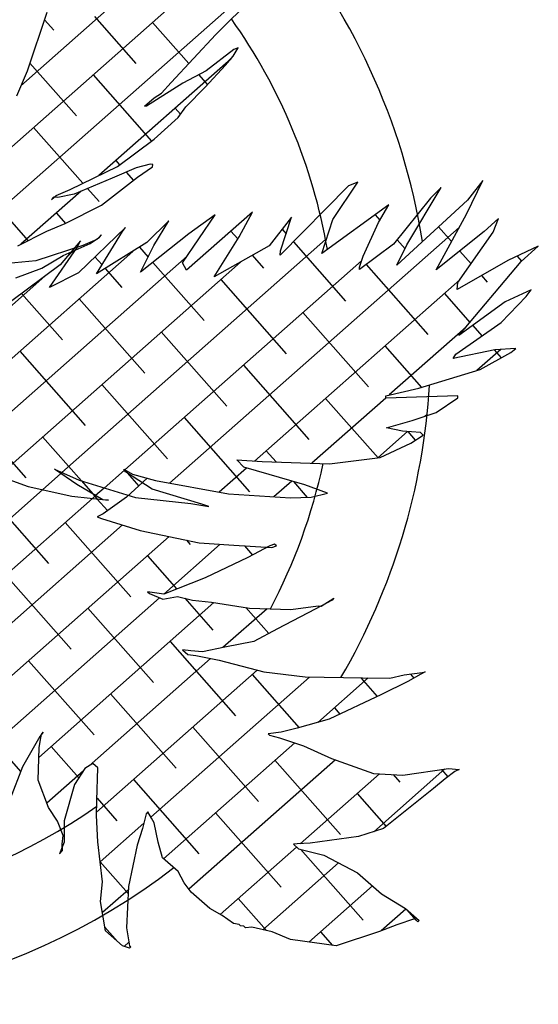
# Model space of a CAD drawing. Header units: inches. Extents: x 16 to 173, y 15 to 159.
# Tile 28 of 43: x 106.365 to 106.545, y 127.894 to 128.236. Entities that reach past the tile are written whole.
import ezdxf

# ---------------------------------------------------------------- set-up
doc = ezdxf.new("R2010")
doc.units = ezdxf.units.IN
doc.header["$MEASUREMENT"] = 0
doc.layers.add('ARREDI Salotti  - living rooms', color=32, linetype='Continuous')

# ---------------------------------------------------------------- blocks, each defined once
blk = doc.blocks.new('A$C14193859')
at = {"layer": 'ARREDI Salotti  - living rooms'}
for p, q in [((0.6118665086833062, 0.4896770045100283), (0.4756768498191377, 0.3534873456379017)), ((0.6128334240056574, 0.4729662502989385), (0.4945499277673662, 0.3546827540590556)), ((0.5673146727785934, 0.4628028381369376), (0.5353224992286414, 0.4308106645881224)), ((0.5956621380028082, 0.4507886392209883), (0.6072845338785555, 0.463841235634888)), ((0.5420854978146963, 0.4543482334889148), (0.5369830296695, 0.4355604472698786)), ((0.5571096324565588, 0.45405882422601), (0.571098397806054, 0.4400700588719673)), ((0.5755178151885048, 0.4533283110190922), (0.5877622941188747, 0.4410838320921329)), ((0.5414569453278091, 0.4520338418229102), (0.5445818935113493, 0.4489088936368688)), ((0.5826223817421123, 0.434769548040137), (0.5956621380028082, 0.4507886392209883)), ((0.601615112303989, 0.4464378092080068), (0.5933943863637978, 0.439120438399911)), ((0.5993473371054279, 0.4412958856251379), (0.6016151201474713, 0.4442623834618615)), ((0.6030324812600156, 0.4470311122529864), (0.601615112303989, 0.4464378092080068)), ((0.6016151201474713, 0.4442623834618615), (0.6030324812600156, 0.4470311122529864)), ((0.6009916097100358, 0.4434467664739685), (0.5616446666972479, 0.4040998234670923)), ((0.5933944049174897, 0.4339785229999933), (0.5993473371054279, 0.4412958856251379)), ((0.5376813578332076, 0.4381317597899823), (0.5534207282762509, 0.4223923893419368)), ((0.5933943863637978, 0.439120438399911), (0.5863075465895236, 0.4347695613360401)), ((0.5369830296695, 0.4355604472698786), (0.5341483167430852, 0.4274520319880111)), ((0.5578401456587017, 0.4356506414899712), (0.5775801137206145, 0.4159106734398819)), ((0.5863075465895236, 0.4347695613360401), (0.5752520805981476, 0.4268588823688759)), ((0.5797876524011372, 0.4312097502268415), (0.5826223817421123, 0.434769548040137)), ((0.5911212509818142, 0.4377248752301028), (0.594055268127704, 0.4347908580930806)), ((0.5877249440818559, 0.4274522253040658), (0.5933944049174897, 0.4339785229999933)), ((0.5746851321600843, 0.4268588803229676), (0.5775198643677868, 0.4296276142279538)), ((0.5775198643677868, 0.4296276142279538), (0.5797876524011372, 0.4312097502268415)), ((0.5752520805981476, 0.4268588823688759), (0.5746851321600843, 0.4268588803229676)), ((0.5843566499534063, 0.4268118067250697), (0.5861649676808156, 0.4250034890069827)), ((0.585457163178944, 0.423892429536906), (0.5877249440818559, 0.4274522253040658)), ((0.5783703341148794, 0.4165750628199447), (0.585457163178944, 0.423892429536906)), ((0.5401624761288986, 0.4179729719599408), (0.5567697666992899, 0.4013656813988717)), ((0.5673148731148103, 0.4072800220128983), (0.5783703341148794, 0.4165750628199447)), ((0.6826888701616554, 0.4100491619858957), (0.6781533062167, 0.4035228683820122)), ((0.6781533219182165, 0.3991720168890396), (0.6826888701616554, 0.4100491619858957)), ((0.5528577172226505, 0.3991715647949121), (0.5673148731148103, 0.4072800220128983)), ((0.5732678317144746, 0.4072800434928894), (0.5658975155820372, 0.4035224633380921)), ((0.5666789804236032, 0.4091341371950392), (0.5679766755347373, 0.4078364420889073)), ((0.5775199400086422, 0.4086644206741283), (0.5732678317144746, 0.4072800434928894)), ((0.5738347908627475, 0.4043135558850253), (0.5783703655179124, 0.4078733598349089)), ((0.5783703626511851, 0.4086644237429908), (0.5775199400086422, 0.4086644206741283)), ((0.5783703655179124, 0.4078733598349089), (0.5783703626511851, 0.4086644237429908)), ((0.6361991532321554, 0.3948210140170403), (0.643285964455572, 0.4070825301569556)), ((0.643285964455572, 0.4070825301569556), (0.6404512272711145, 0.4056981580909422)), ((0.6600110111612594, 0.3882948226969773), (0.6696490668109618, 0.4070826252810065)), ((0.6696490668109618, 0.4070826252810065), (0.666530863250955, 0.4035228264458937)), ((0.5630628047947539, 0.3948207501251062), (0.5738347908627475, 0.4043135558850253)), ((0.570131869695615, 0.4056812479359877), (0.57259347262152, 0.403219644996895)), ((0.6404512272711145, 0.4056981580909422), (0.6203246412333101, 0.3825594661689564)), ((0.5658975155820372, 0.4035224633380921), (0.5542750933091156, 0.397787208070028)), ((0.6534910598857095, 0.4005562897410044), (0.6333644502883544, 0.3839438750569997)), ((0.6506563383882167, 0.3948210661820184), (0.6534910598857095, 0.4005562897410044)), ((0.666530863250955, 0.4035228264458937), (0.6557588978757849, 0.3882948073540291)), ((0.6781533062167, 0.4035228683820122), (0.6571762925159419, 0.3817685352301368)), ((0.5224848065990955, 0.4002953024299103), (0.5406074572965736, 0.3821726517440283)), ((0.5563617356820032, 0.3988168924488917), (0.5384622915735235, 0.3809174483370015)), ((0.5486056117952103, 0.396996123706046), (0.5528577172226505, 0.3991715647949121)), ((0.5542750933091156, 0.397787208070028), (0.5491725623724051, 0.396402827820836)), ((0.5583415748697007, 0.3997938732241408), (0.5622595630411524, 0.3958758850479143)), ((0.6696491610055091, 0.3809775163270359), (0.6781533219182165, 0.3991720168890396)), ((0.6883583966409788, 0.398380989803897), (0.6841062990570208, 0.3940301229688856)), ((0.6869410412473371, 0.394030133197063), (0.6883583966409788, 0.398380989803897)), ((0.547188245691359, 0.3956117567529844), (0.5486056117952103, 0.396996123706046)), ((0.5477551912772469, 0.3964028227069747), (0.547188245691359, 0.3956117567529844)), ((0.5491725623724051, 0.396402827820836), (0.5477551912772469, 0.3964028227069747)), ((0.552007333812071, 0.3882944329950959), (0.5630628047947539, 0.3948207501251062)), ((0.676128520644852, 0.3948399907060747), (0.5899425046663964, 0.3086539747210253)), ((0.6106864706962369, 0.3956119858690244), (0.5911268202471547, 0.376033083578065)), ((0.6070013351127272, 0.3875035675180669), (0.6106864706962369, 0.3956119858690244)), ((0.6231593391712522, 0.3948209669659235), (0.6166394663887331, 0.3853281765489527)), ((0.6203246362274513, 0.3839438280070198), (0.6231593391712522, 0.3948209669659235)), ((0.6333644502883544, 0.3839438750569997), (0.6361991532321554, 0.3948210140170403)), ((0.6464042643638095, 0.3839439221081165), (0.6506563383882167, 0.3948210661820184)), ((0.6493694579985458, 0.3971543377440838), (0.6510024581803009, 0.3955213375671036)), ((0.6695748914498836, 0.3946265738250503), (0.673973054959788, 0.3902284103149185)), ((0.5490013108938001, 0.3914564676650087), (0.5521054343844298, 0.3883523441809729)), ((0.5846068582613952, 0.3912610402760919), (0.5780869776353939, 0.3839436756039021)), ((0.5803547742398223, 0.3831526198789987), (0.5846068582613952, 0.3912610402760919)), ((0.5845810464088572, 0.3912320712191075), (0.5845880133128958, 0.3912251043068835)), ((0.5897094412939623, 0.3782085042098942), (0.5990640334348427, 0.3940298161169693)), ((0.5990640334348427, 0.3940298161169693), (0.5911267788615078, 0.3875035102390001)), ((0.6841062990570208, 0.3940301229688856), (0.6696491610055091, 0.3809775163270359)), ((0.6767360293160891, 0.3774177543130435), (0.6869410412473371, 0.394030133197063)), ((0.5463378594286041, 0.3855256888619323), (0.552007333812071, 0.3882944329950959)), ((0.6342896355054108, 0.3883564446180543), (0.555811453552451, 0.3098782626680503)), ((0.5710001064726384, 0.3882945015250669), (0.5571099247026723, 0.3730664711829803)), ((0.5701496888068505, 0.3869101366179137), (0.5710001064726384, 0.3882945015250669)), ((0.6042857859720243, 0.3892050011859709), (0.6066444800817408, 0.3868463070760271)), ((0.620385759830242, 0.3907826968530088), (0.6217510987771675, 0.3894173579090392)), ((0.6557588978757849, 0.3882948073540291), (0.6455538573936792, 0.3795930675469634)), ((0.6567822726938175, 0.3897415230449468), (0.6594713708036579, 0.3870524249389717)), ((0.6571762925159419, 0.3817685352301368), (0.6600110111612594, 0.3882948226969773)), ((0.7013982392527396, 0.3904703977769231), (0.6920436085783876, 0.3853284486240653)), ((0.6962957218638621, 0.3853284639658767), (0.7013982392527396, 0.3904703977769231)), ((0.5375501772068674, 0.3803837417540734), (0.5463378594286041, 0.3855256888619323)), ((0.5636297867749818, 0.3855257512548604), (0.5622124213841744, 0.3839436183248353)), ((0.562779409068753, 0.3730664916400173), (0.5701496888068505, 0.3869101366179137)), ((0.5630628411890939, 0.3847346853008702), (0.5636297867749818, 0.3855257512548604)), ((0.5911267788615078, 0.3875035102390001), (0.5766696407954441, 0.374450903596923)), ((0.5999145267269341, 0.3744509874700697), (0.6070013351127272, 0.3875035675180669)), ((0.6166394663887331, 0.3853281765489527), (0.5999145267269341, 0.3744509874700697)), ((0.6241784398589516, 0.3869900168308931), (0.6418090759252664, 0.3693593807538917)), ((0.6920436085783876, 0.3853284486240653), (0.6767360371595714, 0.3752423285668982)), ((0.6767830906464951, 0.3874183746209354), (0.6805595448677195, 0.3836419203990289)), ((0.6781534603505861, 0.360805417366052), (0.6962957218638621, 0.3853284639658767)), ((0.6949520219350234, 0.3869271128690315), (0.6964227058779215, 0.3854564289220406)), ((0.5571098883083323, 0.3831525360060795), (0.5511569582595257, 0.3752418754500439)), ((0.552007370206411, 0.3782083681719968), (0.5602281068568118, 0.3825592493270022)), ((0.5562594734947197, 0.3809771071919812), (0.5571098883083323, 0.3831525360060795)), ((0.5622124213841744, 0.3839436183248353), (0.5579603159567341, 0.3817681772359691)), ((0.5602281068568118, 0.3825592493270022), (0.5630628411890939, 0.3847346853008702)), ((0.5780869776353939, 0.3839436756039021), (0.562779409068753, 0.3730664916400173)), ((0.6460431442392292, 0.3824322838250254), (0.5755971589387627, 0.3119862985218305)), ((0.5758098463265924, 0.3823256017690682), (0.5787566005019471, 0.3793788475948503)), ((0.5766696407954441, 0.374450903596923), (0.5803547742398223, 0.3831526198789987)), ((0.6115030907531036, 0.3819876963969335), (0.6152925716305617, 0.3781982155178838)), ((0.6203246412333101, 0.3825594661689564), (0.6203246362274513, 0.3839438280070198)), ((0.6455538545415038, 0.3803841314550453), (0.6464042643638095, 0.3839439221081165)), ((0.5737918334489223, 0.3808916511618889), (0.5069301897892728, 0.3140300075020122)), ((0.5910447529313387, 0.3804669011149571), (0.5224241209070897, 0.3118462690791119)), ((0.6078997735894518, 0.3796442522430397), (0.5358897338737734, 0.3076342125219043)), ((0.5579603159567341, 0.3817681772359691), (0.5435031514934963, 0.3760329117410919)), ((0.5483222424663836, 0.3679245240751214), (0.5562594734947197, 0.3809771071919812)), ((0.5550313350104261, 0.3798088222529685), (0.5532628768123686, 0.3780403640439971)), ((0.6455538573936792, 0.3795930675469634), (0.6455538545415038, 0.3803841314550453)), ((0.647550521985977, 0.3812956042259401), (0.668325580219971, 0.3605205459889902)), ((0.6841042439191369, 0.3800972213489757), (0.6860032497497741, 0.3781982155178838)), ((0.5435031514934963, 0.3760329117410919), (0.5347154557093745, 0.3746485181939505)), ((0.5454874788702, 0.3738574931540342), (0.552007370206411, 0.3782083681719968)), ((0.562014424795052, 0.3784433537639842), (0.5643816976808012, 0.3760760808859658)), ((0.5803561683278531, 0.377779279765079), (0.5976149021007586, 0.3605205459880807)), ((0.5911268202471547, 0.376033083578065), (0.5897094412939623, 0.3782085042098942)), ((0.6772967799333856, 0.3783305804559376), (0.6162628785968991, 0.317296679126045)), ((0.6767360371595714, 0.3752423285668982), (0.6767360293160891, 0.3774177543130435)), ((0.6999809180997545, 0.3766267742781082), (0.6920436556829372, 0.3722758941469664)), ((0.6985635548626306, 0.3744513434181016), (0.6999809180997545, 0.3766267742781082)), ((0.5511569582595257, 0.3752418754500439), (0.5366998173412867, 0.3629803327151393)), ((0.5375502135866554, 0.3702976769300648), (0.5454874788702, 0.3738574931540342)), ((0.5571099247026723, 0.3730664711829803), (0.5483222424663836, 0.3679245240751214)), ((0.5654755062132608, 0.3749822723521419), (0.571098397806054, 0.3693593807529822)), ((0.6020343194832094, 0.3737787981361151), (0.6241314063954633, 0.3516817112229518)), ((0.6727449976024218, 0.3737787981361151), (0.6813702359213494, 0.3651535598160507)), ((0.6911932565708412, 0.3657496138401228), (0.6985635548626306, 0.3744513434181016)), ((0.5465966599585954, 0.371374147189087), (0.4994878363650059, 0.3242653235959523)), ((0.6920436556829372, 0.3722758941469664), (0.6781534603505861, 0.360805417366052)), ((0.5396337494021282, 0.3654686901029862), (0.5534207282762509, 0.3516817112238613)), ((0.5578401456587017, 0.3649399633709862), (0.5799372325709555, 0.3428428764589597)), ((0.628550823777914, 0.3649399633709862), (0.6506479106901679, 0.3428428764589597)), ((0.6801556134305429, 0.3635117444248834), (0.6573880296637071, 0.3407441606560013)), ((0.6775865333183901, 0.3548724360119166), (0.6911932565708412, 0.3657496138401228)), ((0.6822968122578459, 0.3642269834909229), (0.6854029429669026, 0.3611208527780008)), ((0.6897759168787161, 0.3570479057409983), (0.6767361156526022, 0.3534880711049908)), ((0.6915894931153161, 0.3572679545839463), (0.6844349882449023, 0.3501134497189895)), ((0.6962958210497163, 0.3578389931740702), (0.6897759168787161, 0.3570479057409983)), ((0.6948784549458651, 0.3564546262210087), (0.6962958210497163, 0.3578389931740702)), ((0.5843566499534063, 0.3561011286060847), (0.6064537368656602, 0.3340040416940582)), ((0.6550673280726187, 0.3561011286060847), (0.667429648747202, 0.3437388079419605)), ((0.6767361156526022, 0.3534880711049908), (0.6775865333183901, 0.3548724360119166)), ((0.6855238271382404, 0.3505216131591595), (0.6948784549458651, 0.3564546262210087)), ((0.6895402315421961, 0.356983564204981), (0.6919356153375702, 0.3545881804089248)), ((0.6665310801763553, 0.3434019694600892), (0.6855238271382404, 0.3505216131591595)), ((0.5401624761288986, 0.3472622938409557), (0.5622595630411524, 0.3251652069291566)), ((0.610873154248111, 0.3472622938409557), (0.6329702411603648, 0.3251652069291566)), ((0.6563260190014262, 0.3404354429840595), (0.6665310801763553, 0.3434019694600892)), ((0.679003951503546, 0.3418198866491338), (0.6724840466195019, 0.3412265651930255)), ((0.6790039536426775, 0.3412265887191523), (0.679003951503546, 0.3418198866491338)), ((0.5666789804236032, 0.3384234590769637), (0.5887760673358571, 0.3163263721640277)), ((0.6563260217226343, 0.3396821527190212), (0.634380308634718, 0.3177364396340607)), ((0.6373896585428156, 0.3384234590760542), (0.6550828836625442, 0.3207302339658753)), ((0.6563260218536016, 0.3396443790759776), (0.6563260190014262, 0.3404354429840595)), ((0.6724840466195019, 0.3412265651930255), (0.6563260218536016, 0.3396443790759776)), ((0.6724840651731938, 0.3360846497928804), (0.6790039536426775, 0.3412265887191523)), ((0.665113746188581, 0.3331181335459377), (0.6724840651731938, 0.3360846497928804)), ((0.6696765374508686, 0.3353549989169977), (0.6690064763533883, 0.3346849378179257)), ((0.6571764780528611, 0.3303493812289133), (0.665113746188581, 0.3331181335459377)), ((0.5224848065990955, 0.3295846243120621), (0.5445818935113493, 0.3074875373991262)), ((0.5931954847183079, 0.3295846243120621), (0.6152925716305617, 0.3074875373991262)), ((0.6638798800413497, 0.3295583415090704), (0.6550446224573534, 0.3207230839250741)), ((0.6622790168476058, 0.3295583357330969), (0.6571764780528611, 0.3303493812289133)), ((0.6679485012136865, 0.329558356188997), (0.6622790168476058, 0.3295583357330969)), ((0.6639324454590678, 0.3295583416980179), (0.6664718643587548, 0.3270189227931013)), ((0.6687989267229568, 0.3287672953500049), (0.6679485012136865, 0.329558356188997)), ((0.6557591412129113, 0.3208566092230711), (0.6651137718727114, 0.3259985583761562)), ((0.6651137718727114, 0.3259985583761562), (0.6687989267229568, 0.3287672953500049)), ((0.5490013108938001, 0.3207457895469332), (0.5621267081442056, 0.3076203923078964)), ((0.6197119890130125, 0.3207457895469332), (0.6230379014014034, 0.3174198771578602)), ((0.6398845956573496, 0.3178900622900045), (0.6557591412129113, 0.3208566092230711)), ((0.6106867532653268, 0.3172966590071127), (0.6186240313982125, 0.317296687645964)), ((0.6129545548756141, 0.3151212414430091), (0.6106867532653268, 0.3172966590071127)), ((0.6186240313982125, 0.317296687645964), (0.6398845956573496, 0.3178900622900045)), ((0.6138812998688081, 0.3149151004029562), (0.6057387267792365, 0.3067725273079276)), ((0.6325142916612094, 0.3107704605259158), (0.6129545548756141, 0.3151212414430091)), ((0.5230932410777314, 0.3113633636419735), (0.5454877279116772, 0.3048371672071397)), ((0.5607953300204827, 0.3064193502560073), (0.5534249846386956, 0.3107701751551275)), ((0.5534249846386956, 0.3107701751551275), (0.5613622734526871, 0.307803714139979)), ((0.5754666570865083, 0.3118557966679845), (0.5694701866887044, 0.3058593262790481)), ((0.5758194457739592, 0.3113635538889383), (0.5752524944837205, 0.3121546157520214)), ((0.5752524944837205, 0.3121546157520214), (0.5780872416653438, 0.3107702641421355)), ((0.5846071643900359, 0.3064194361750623), (0.5758194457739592, 0.3113635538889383)), ((0.5763722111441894, 0.3110525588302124), (0.5802778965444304, 0.3071468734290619)), ((0.5780872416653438, 0.3107702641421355), (0.585457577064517, 0.3091881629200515)), ((0.6283423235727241, 0.3116984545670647), (0.6230634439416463, 0.306419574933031)), ((0.62887861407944, 0.3115791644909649), (0.6335564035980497, 0.3069013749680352)), ((0.6398846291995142, 0.3085950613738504), (0.6325142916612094, 0.3107704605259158)), ((0.5554864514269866, 0.3095532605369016), (0.5500550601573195, 0.3041218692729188)), ((0.555811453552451, 0.3098782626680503), (0.5554864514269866, 0.3095532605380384)), ((0.5613622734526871, 0.307803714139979), (0.5795046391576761, 0.3034529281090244)), ((0.5621267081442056, 0.3076203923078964), (0.5659805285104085, 0.3037665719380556)), ((0.5827688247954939, 0.3097653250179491), (0.576696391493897, 0.303382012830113)), ((0.585457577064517, 0.3091881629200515), (0.6087024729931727, 0.3064195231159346)), ((0.6347820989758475, 0.3070129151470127), (0.6398846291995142, 0.3085950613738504)), ((0.5454877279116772, 0.3048371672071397), (0.5593779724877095, 0.3026617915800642)), ((0.5692995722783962, 0.3020685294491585), (0.5607953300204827, 0.3064193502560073)), ((0.5694701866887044, 0.3058593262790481), (0.5669046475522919, 0.3032937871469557)), ((0.6004817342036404, 0.3026619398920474), (0.5846071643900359, 0.3064194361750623)), ((0.6087024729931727, 0.3064195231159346), (0.6282621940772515, 0.3064195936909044)), ((0.6282621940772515, 0.3064195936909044), (0.6347820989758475, 0.3070129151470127)), ((0.5500550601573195, 0.3041218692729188), (0.5041369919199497, 0.2582038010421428)), ((0.5659378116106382, 0.3023269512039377), (0.5073915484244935, 0.2437806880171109)), ((0.531323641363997, 0.3030681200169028), (0.5534207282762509, 0.2809710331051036)), ((0.5593779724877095, 0.3026617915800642), (0.571000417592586, 0.302068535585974)), ((0.5669046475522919, 0.3032937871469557), (0.5659378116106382, 0.3023269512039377)), ((0.5659805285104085, 0.3037665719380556), (0.5674998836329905, 0.3022472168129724)), ((0.5674998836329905, 0.3022472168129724), (0.5709500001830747, 0.2987971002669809)), ((0.571000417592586, 0.302068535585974), (0.5692995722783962, 0.3020685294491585)), ((0.576696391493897, 0.303382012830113), (0.5696198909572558, 0.2977358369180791)), ((0.5795046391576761, 0.3034529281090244), (0.5970800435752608, 0.3026619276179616)), ((0.5970800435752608, 0.3026619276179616), (0.602749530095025, 0.3020686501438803)), ((0.602749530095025, 0.3020686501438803), (0.6004817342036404, 0.3026619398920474)), ((0.5696198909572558, 0.2977358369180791), (0.5677841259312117, 0.2966434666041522)), ((0.5677841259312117, 0.2966434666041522), (0.5692274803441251, 0.296250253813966)), ((0.5692274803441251, 0.296250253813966), (0.5815901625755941, 0.2931930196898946)), ((0.5758909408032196, 0.2946024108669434), (0.5088560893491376, 0.2275675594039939)), ((0.5908387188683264, 0.2918725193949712), (0.5303004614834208, 0.2313342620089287)), ((0.5578401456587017, 0.2942292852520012), (0.5799372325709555, 0.2721321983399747)), ((0.5815901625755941, 0.2931930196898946), (0.600463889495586, 0.290498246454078)), ((0.6070652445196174, 0.2904213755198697), (0.590321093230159, 0.2736772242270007)), ((0.5963373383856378, 0.2910874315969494), (0.5976149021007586, 0.2898098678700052)), ((0.600463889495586, 0.290498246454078), (0.6113364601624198, 0.2903716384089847)), ((0.6113364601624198, 0.2903716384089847), (0.6233543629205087, 0.2904379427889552)), ((0.6147121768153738, 0.2903902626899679), (0.6174607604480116, 0.2876416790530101)), ((0.6227268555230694, 0.2909196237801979), (0.616042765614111, 0.2867590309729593)), ((0.624217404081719, 0.2915622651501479), (0.6227268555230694, 0.2909196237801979)), ((0.6233543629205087, 0.2904379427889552), (0.6248449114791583, 0.2910805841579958)), ((0.6248449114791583, 0.2910805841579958), (0.624217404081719, 0.2915622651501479)), ((0.616042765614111, 0.2867590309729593), (0.6030512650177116, 0.2795781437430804)), ((0.5843566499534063, 0.2853904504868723), (0.5942490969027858, 0.2754980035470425)), ((0.6030512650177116, 0.2795781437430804), (0.5902795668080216, 0.2736579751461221)), ((0.5401624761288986, 0.2765516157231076), (0.5622595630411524, 0.2544545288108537)), ((0.5902795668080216, 0.2736579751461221), (0.5851021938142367, 0.2740585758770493)), ((0.5851021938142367, 0.2740585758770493), (0.585729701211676, 0.273576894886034)), ((0.585729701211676, 0.273576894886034), (0.5900440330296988, 0.272051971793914)), ((0.6434345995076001, 0.2750241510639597), (0.6382567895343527, 0.2718514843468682)), ((0.6400925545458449, 0.2729438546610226), (0.6439524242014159, 0.2756987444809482)), ((0.6439524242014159, 0.2756987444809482), (0.6434345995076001, 0.2750241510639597)), ((0.5890479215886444, 0.2724040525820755), (0.5347571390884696, 0.2181132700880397)), ((0.6062569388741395, 0.2719354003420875), (0.5541335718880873, 0.2198120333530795)), ((0.5900440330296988, 0.272051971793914), (0.5946410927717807, 0.2731689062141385)), ((0.5946410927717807, 0.2731689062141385), (0.5994732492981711, 0.272318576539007)), ((0.5969918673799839, 0.272755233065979), (0.6064537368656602, 0.2632933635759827)), ((0.5994732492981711, 0.272318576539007), (0.6054664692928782, 0.2720064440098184)), ((0.6054664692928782, 0.2720064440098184), (0.6175940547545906, 0.2709164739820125)), ((0.6230756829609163, 0.2710764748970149), (0.6099790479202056, 0.2579798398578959)), ((0.6164010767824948, 0.2710236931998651), (0.6241039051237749, 0.2633208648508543)), ((0.6175940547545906, 0.2709164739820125), (0.6306004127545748, 0.2712961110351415)), ((0.6382567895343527, 0.2718514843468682), (0.6267401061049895, 0.2649679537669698)), ((0.6306004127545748, 0.2712961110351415), (0.639119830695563, 0.272975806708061)), ((0.639119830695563, 0.272975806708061), (0.6400925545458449, 0.2729438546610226)), ((0.5666789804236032, 0.2677127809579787), (0.5887760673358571, 0.2456156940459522)), ((0.6267401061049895, 0.2649679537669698), (0.6195539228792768, 0.2604780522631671)), ((0.5931954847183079, 0.2588739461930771), (0.6152925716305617, 0.2367768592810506)), ((0.6105166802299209, 0.2581237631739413), (0.6036132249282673, 0.2562757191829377)), ((0.6195539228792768, 0.2604780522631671), (0.6105166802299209, 0.2581237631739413)), ((0.5972905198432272, 0.2564834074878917), (0.5990161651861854, 0.2551587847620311)), ((0.5998792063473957, 0.2562831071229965), (0.5972905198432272, 0.2564834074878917)), ((0.5990161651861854, 0.2551587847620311), (0.6016048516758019, 0.2549584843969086)), ((0.6036132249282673, 0.2562757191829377), (0.5998792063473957, 0.2562831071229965)), ((0.6016048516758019, 0.2549584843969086), (0.6090256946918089, 0.2539078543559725)), ((0.6062938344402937, 0.2542946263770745), (0.570137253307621, 0.2181380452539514)), ((0.6212213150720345, 0.2515444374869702), (0.5733802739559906, 0.2037033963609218)), ((0.6090256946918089, 0.2539078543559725), (0.6233495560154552, 0.2511320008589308)), ((0.6545239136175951, 0.2511453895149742), (0.6631530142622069, 0.2516688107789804)), ((0.6631530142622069, 0.2516688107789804), (0.6675931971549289, 0.2529061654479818)), ((0.6675931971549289, 0.2529061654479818), (0.6731629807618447, 0.2539911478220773)), ((0.6728177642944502, 0.2535414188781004), (0.6688010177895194, 0.2509069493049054)), ((0.6695020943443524, 0.253278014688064), (0.6706563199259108, 0.2521237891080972)), ((0.67415143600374, 0.2543044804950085), (0.6728177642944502, 0.2535414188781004)), ((0.6731629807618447, 0.2539911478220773), (0.67415143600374, 0.2543044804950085)), ((0.5490013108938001, 0.2500351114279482), (0.571098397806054, 0.2279380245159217)), ((0.6377668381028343, 0.2504122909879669), (0.5905751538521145, 0.2032206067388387)), ((0.6197119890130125, 0.2500351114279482), (0.6355010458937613, 0.2342460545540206)), ((0.6233495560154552, 0.2511320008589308), (0.6364655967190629, 0.2503553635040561)), ((0.6364655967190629, 0.2503553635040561), (0.6545239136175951, 0.2511453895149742)), ((0.6562843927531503, 0.2512521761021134), (0.6413243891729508, 0.2362921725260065)), ((0.6539808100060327, 0.2511216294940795), (0.6594867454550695, 0.2456156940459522)), ((0.6688010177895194, 0.2509069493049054), (0.6607989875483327, 0.2463285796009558)), ((0.6607989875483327, 0.2463285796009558), (0.6448106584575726, 0.2375171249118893)), ((0.5755178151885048, 0.2411962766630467), (0.5976149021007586, 0.2190991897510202)), ((0.6462284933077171, 0.2411962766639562), (0.6480966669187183, 0.2393281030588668)), ((0.6448106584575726, 0.2375171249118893), (0.6349103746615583, 0.2340385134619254)), ((0.6349103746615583, 0.2340385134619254), (0.6299680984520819, 0.2324718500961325)), ((0.531323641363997, 0.2323574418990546), (0.5487034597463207, 0.2149776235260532)), ((0.6020343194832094, 0.2323574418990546), (0.6241314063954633, 0.2102603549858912)), ((0.6299680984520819, 0.2324718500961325), (0.6258731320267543, 0.2316842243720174)), ((0.6258731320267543, 0.2316842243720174), (0.6263437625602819, 0.231322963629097)), ((0.6263437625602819, 0.231322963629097), (0.6295599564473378, 0.2306409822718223)), ((0.6295599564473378, 0.2306409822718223), (0.6372630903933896, 0.2286589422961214)), ((0.5550674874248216, 0.2277856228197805), (0.5540318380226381, 0.2264364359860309)), ((0.554314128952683, 0.2255050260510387), (0.5545496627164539, 0.2271110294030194)), ((0.5545496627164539, 0.2271110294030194), (0.5550674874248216, 0.2277856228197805)), ((0.6344221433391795, 0.2293899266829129), (0.5954145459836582, 0.1903823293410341)), ((0.6372630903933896, 0.2286589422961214), (0.6463623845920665, 0.2252478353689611)), ((0.5540318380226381, 0.2264364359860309), (0.5491983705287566, 0.2165669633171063)), ((0.5540314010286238, 0.2228631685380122), (0.554314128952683, 0.2255050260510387)), ((0.647599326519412, 0.2248894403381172), (0.6039863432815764, 0.1812764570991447)), ((0.6463623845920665, 0.2252478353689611), (0.6598232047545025, 0.2213476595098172)), ((0.6822061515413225, 0.2241409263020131), (0.6610611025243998, 0.202995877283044)), ((0.6690798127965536, 0.2213893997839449), (0.6833416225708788, 0.224378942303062)), ((0.6811772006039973, 0.2239252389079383), (0.6833511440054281, 0.2217512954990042)), ((0.6833416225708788, 0.224378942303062), (0.6867461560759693, 0.2242671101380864)), ((0.6867461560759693, 0.2242671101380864), (0.6854124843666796, 0.223504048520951)), ((0.5543753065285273, 0.2125930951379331), (0.5540314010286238, 0.2228631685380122)), ((0.5578401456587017, 0.2235186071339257), (0.5671540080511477, 0.2142047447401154)), ((0.628550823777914, 0.2235186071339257), (0.6506479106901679, 0.2014215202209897)), ((0.6617438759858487, 0.2213563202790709), (0.6381520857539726, 0.1977645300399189)), ((0.6598232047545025, 0.2213476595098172), (0.6690798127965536, 0.2213893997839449)), ((0.6660490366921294, 0.2213757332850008), (0.668325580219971, 0.2190991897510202)), ((0.6825410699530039, 0.2210624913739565), (0.6789792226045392, 0.2177214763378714)), ((0.6854124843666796, 0.223504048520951), (0.6825410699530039, 0.2210624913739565)), ((0.5712262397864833, 0.2189556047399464), (0.5688726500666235, 0.2171886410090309)), ((0.5729518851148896, 0.2176309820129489), (0.5712262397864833, 0.2189556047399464)), ((0.5732957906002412, 0.2073609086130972), (0.5729518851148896, 0.2176309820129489)), ((0.6789792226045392, 0.2177214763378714), (0.6640728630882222, 0.2041485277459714)), ((0.5491983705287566, 0.2165669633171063), (0.5459651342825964, 0.2061838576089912)), ((0.568444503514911, 0.2164452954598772), (0.5576059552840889, 0.2056067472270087)), ((0.5688726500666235, 0.2171886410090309), (0.5658753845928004, 0.2119848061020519)), ((0.5843566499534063, 0.2146797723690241), (0.6064537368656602, 0.1925826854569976)), ((0.6550673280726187, 0.2146797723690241), (0.6648714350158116, 0.2048756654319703)), ((0.5582181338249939, 0.2042828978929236), (0.5543753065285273, 0.2125930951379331)), ((0.5658753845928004, 0.2119848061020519), (0.5633950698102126, 0.2003090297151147)), ((0.5732714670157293, 0.2080872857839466), (0.5799372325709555, 0.2014215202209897)), ((0.5734050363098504, 0.2026313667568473), (0.5732957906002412, 0.2073609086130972)), ((0.610873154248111, 0.2058409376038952), (0.6329702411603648, 0.1837438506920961)), ((0.5612770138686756, 0.2001480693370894), (0.5582181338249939, 0.2042828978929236)), ((0.5743296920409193, 0.19441702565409), (0.5734050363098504, 0.2026313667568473)), ((0.5890630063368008, 0.2041918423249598), (0.5881995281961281, 0.1994942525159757)), ((0.5895808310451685, 0.2048664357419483), (0.5890630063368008, 0.2041918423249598)), ((0.5907886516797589, 0.2028672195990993), (0.5895808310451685, 0.2048664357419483)), ((0.5916984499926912, 0.2014541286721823), (0.5907886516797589, 0.2028672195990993)), ((0.6640728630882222, 0.2041485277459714), (0.6563063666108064, 0.2011761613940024)), ((0.563347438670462, 0.1956999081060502), (0.5612770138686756, 0.2001480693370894)), ((0.5633950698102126, 0.2003090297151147), (0.5637394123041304, 0.1936122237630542)), ((0.588503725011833, 0.2011491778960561), (0.5755060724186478, 0.188151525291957)), ((0.5881995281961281, 0.1994942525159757), (0.5868182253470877, 0.1941220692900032)), ((0.5933764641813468, 0.1955203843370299), (0.5916984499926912, 0.2014541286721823)), ((0.6563063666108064, 0.2011761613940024), (0.6412287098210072, 0.1980981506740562)), ((0.5632215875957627, 0.1929376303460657), (0.563347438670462, 0.1956999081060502)), ((0.6370486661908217, 0.1966611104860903), (0.6143078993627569, 0.1739203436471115)), ((0.6371494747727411, 0.1976558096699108), (0.636004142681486, 0.1974628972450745)), ((0.636004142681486, 0.1974628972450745), (0.6377297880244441, 0.1961382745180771)), ((0.6412287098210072, 0.1980981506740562), (0.6371494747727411, 0.1976558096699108)), ((0.6377297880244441, 0.1961382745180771), (0.6457781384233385, 0.1946059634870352)), ((0.6383766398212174, 0.1960151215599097), (0.6594867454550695, 0.1749050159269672)), ((0.5637394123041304, 0.1936122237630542), (0.562593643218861, 0.1898460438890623)), ((0.5634566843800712, 0.1909703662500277), (0.5632215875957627, 0.1929376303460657)), ((0.576681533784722, 0.1818909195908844), (0.5743296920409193, 0.19441702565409)), ((0.5868182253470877, 0.1941220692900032), (0.584918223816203, 0.1809287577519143)), ((0.5951016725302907, 0.1906224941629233), (0.5933764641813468, 0.1955203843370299)), ((0.6505576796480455, 0.1924924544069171), (0.6280351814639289, 0.1699699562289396)), ((0.6457781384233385, 0.1946059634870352), (0.6567599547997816, 0.18974981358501)), ((0.562593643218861, 0.1898460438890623), (0.5634566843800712, 0.1909703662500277)), ((0.6002786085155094, 0.1866486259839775), (0.5951016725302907, 0.1906224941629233)), ((0.6567599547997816, 0.18974981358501), (0.6647606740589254, 0.183608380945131)), ((0.5755006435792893, 0.1881804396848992), (0.5849550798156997, 0.178726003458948)), ((0.602396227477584, 0.1832363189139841), (0.6002786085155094, 0.1866486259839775)), ((0.6047021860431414, 0.1803941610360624), (0.602396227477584, 0.1832363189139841)), ((0.6617003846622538, 0.1859574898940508), (0.6427382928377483, 0.1669953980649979)), ((0.6647606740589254, 0.183608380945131), (0.6725262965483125, 0.1794342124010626)), ((0.5763983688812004, 0.1756757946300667), (0.576681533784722, 0.1818909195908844)), ((0.584918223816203, 0.1809287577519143), (0.5851362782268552, 0.1678964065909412)), ((0.6109772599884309, 0.175577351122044), (0.6047021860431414, 0.1803941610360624)), ((0.5849353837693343, 0.17990316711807), (0.5772254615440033, 0.1721932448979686)), ((0.6197119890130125, 0.1793244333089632), (0.6292599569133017, 0.1697764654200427)), ((0.6727121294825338, 0.1792915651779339), (0.6653807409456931, 0.1719601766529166)), ((0.6725262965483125, 0.1794342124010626), (0.6770757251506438, 0.1759420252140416)), ((0.6729950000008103, 0.1790744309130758), (0.6760705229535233, 0.1759989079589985)), ((0.5785780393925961, 0.1664980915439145), (0.5763983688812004, 0.1756757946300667)), ((0.6149463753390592, 0.1736026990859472), (0.6109772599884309, 0.175577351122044)), ((0.6701722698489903, 0.1740939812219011), (0.664869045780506, 0.1717323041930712)), ((0.6756323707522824, 0.1763352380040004), (0.6701722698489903, 0.1740939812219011)), ((0.6767305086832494, 0.1754922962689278), (0.6756323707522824, 0.1763352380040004)), ((0.6770757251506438, 0.1759420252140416), (0.6767305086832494, 0.1754922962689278)), ((0.6187428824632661, 0.1714031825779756), (0.6149463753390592, 0.1736026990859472)), ((0.6205157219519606, 0.1711144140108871), (0.6187428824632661, 0.1714031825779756)), ((0.6209863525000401, 0.1707531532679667), (0.6205157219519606, 0.1711144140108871)), ((0.621959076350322, 0.1707212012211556), (0.6209863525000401, 0.1707531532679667)), ((0.664869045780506, 0.1717323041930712), (0.6514698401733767, 0.1662938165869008)), ((0.5782892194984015, 0.1677141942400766), (0.5825682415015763, 0.1634351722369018)), ((0.5851362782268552, 0.1678964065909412), (0.5863436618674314, 0.1623239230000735)), ((0.6225865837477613, 0.1702395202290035), (0.621959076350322, 0.1707212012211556)), ((0.6225865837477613, 0.1702395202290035), (0.621959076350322, 0.1707212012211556)), ((0.621959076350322, 0.1707212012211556), (0.6225865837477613, 0.1702395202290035)), ((0.6245477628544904, 0.1705209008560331), (0.6225865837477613, 0.1702395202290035)), ((0.6309958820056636, 0.1695022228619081), (0.6245477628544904, 0.1705209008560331)), ((0.6369104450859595, 0.1674636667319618), (0.6309958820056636, 0.1695022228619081)), ((0.6462284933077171, 0.1704855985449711), (0.6503285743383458, 0.1663855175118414)), ((0.5842256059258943, 0.1621629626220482), (0.5785780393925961, 0.1664980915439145)), ((0.6514698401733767, 0.1662938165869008), (0.6369104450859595, 0.1674636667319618)), ((0.5864690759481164, 0.1615129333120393), (0.5842256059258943, 0.1621629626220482)), ((0.5861103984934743, 0.1634005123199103), (0.5847274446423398, 0.1620175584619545)), ((0.5863436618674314, 0.1623239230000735), (0.5868142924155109, 0.1619626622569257)), ((0.5868142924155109, 0.1619626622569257), (0.5864690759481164, 0.1615129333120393))]:
    blk.add_line(p, q, dxfattribs=at)
for radius, start, end in [(0.2077184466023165, 12.65377914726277, 44.09191249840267), (0.1777184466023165, 13.38267609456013, 38.9820564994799), (0.2077184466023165, 333.2959261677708, 0.1266340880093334), (0.1777184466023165, 335.7173247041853, 351.4709259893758), (0.2077184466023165, 206.1893181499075, 311.1448240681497), (0.1777184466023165, 258.5719651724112, 308.7306536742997)]:
    blk.add_arc((0.4621461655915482, 0.3441922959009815), radius, start, end, dxfattribs=at)

msp = doc.modelspace()

# ---------------------------------------------------------------- block references
at = {"xscale": 1.1, "yscale": 1.1, "zscale": 1.1, "rotation": 356.4350889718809}
msp.add_blockref('A$C14193859', (105.7478109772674, 127.7765291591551), dxfattribs=at)

doc.saveas('drawing.dxf')
